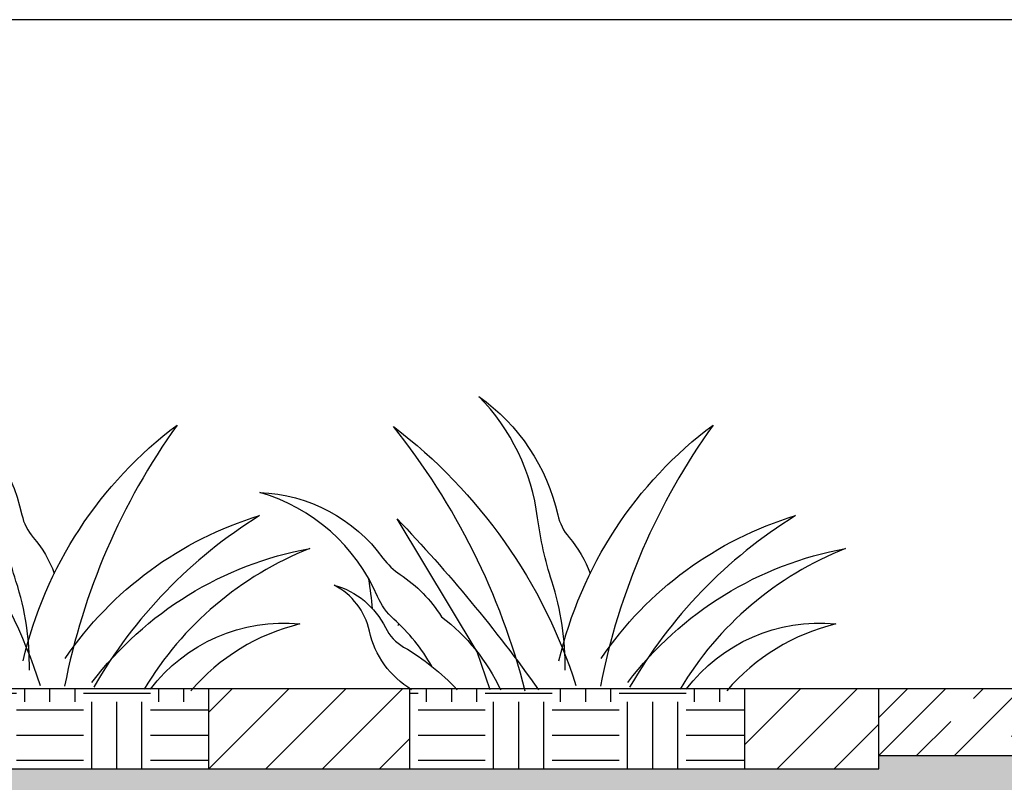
# Model space of a CAD drawing. Extents: x 499156 to 998412, y 3804642 to 7609653.
# Tile 56 of 74: x 500869 to 500906, y 3804725 to 3804753. Entities that reach past the tile are written whole.
import ezdxf

# ---------------------------------------------------------------- set-up
doc = ezdxf.new("R2010")
doc.units = 0
for name, color, linetype in [('08-ab-pa', 60, 'CONTINUOUS'), ('14-ab-paving-l', 135, 'CONTINUOUS'), ('15-ab-hatch', 8, 'CONTINUOUS'), ('ab-outline', 2, 'CONTINUOUS')]:
    doc.layers.add(name, color=color, linetype=linetype)
doc.layers.add('18-ab-hide', color=191, linetype='CONTINUOUS', plot=False)

# ---------------------------------------------------------------- blocks, each defined once
blk = doc.blocks.new('CAO')
at = {"layer": '08-ab-pa'}
for points in [[(-2.2, 3.12, 0.083208), (-4.95, 21.41, -0.046903), (-7.87, 34.43, 0.163017), (-19.93, 59.36, -0.184461), (-3.74, 35.02, 0.123101), (-1.4, 30.39, -0.092592), (2.91, 22.98, -0.092592)], [(-10.41, -1.15, 0.106583), (-37.48, 53.18, -0.153684), (0, 0, -0.153684)], [(-3.49, 5.04, -0.176173), (28.16, 53.48, 0.10786), (5.04, -0.17, 0.10786)], [(-29.6, 3.93, 0.082125), (-37.43, 13.64, -0.10956), (-40.73, 18.24, 0.224529), (-64.93, 39.62, -0.229555), (-39.64, 26.15, 0.090173), (-36.09, 22.77, -0.107821), (-27.62, 14.12, -0.120924), (-15.49, -0.87, -0.110904)], [(5.16, 5.53, -0.171439), (45.08, 34.87, 0.124262), (11.03, -0.38, 0.124262)], [(-17.58, -0.87), (-20.26, 6.87), (-36.71, 34.2, -0.035938), (-7.69, -0.87, -0.034804)], [(10.66, 0.6, -0.18792), (55.39, 28.11, 0.165763), (21.41, -0.74, 0.165763)], [(-33.74, -0.87, -0.204904), (-42.41, 11.17, 0.220653), (-49.63, 20.59, -0.214254), (-39.12, 11.87, 0.148666), (-35.38, 7.87, -0.074083), (-24.41, -0.87, -0.06092)], [(-41.75, 15.74, 0.005907), (-42.51, 21.84)], [(-36.6, 12.3, -0.000495), (-36.34, 12.63, -0.000495)], [(22.66, -0.79, -0.261439), (53.38, 12.62, 0.158262), (30.99, -1.08, 0.158262)]]:
    blk.add_lwpolyline(points, format="xyb", dxfattribs=at)

msp = doc.modelspace()

# ---------------------------------------------------------------- hatches: boundary and pattern name
at = {"layer": '15-ab-hatch', "ltscale": 0.05}
h = msp.add_hatch(dxfattribs=at)
h.set_pattern_fill('07土壤', color=256, scale=20, angle=45, style=0, pattern_type=2)
h.set_pattern_definition([(90, (500863.7638, 3804725.307), (-2.5, 2.5), [2.5, -2.5]), (90, (500865.3263, 3804727.807), (-2.5, 2.5), [2.5, -2.5]), (90, (500864.3888, 3804727.807), (-2.5, 2.5), [2.5, -2.5]), (180, (500864.0763, 3804728.1195), (-2.5, -2.5), [2.5, -2.5]), (180, (500864.0763, 3804729.057), (-2.5, -2.5), [2.5, -2.5]), (180, (500864.0763, 3804729.9945), (-2.5, -2.5), [2.5, -2.5])])
h.paths.add_polyline_path([(500876.264, 3804728.307), (500863.764, 3804728.307), (500863.764, 3804725.307), (500876.264, 3804725.307)])
h = msp.add_hatch(dxfattribs=at)
h.set_pattern_fill('03普通砖', color=256, scale=10, style=0, pattern_type=2)
h.set_pattern_definition([(45, (500876.2638, 3804725.307), (-1.06066, 1.06066), [])])
h.paths.add_polyline_path([(500901.264, 3804728.307), (500896.264, 3804728.307), (500896.264, 3804725.307), (500901.264, 3804725.307)])
h.paths.add_polyline_path([(500883.764, 3804728.307), (500876.264, 3804728.307), (500876.264, 3804725.307), (500883.764, 3804725.307)])
h = msp.add_hatch(dxfattribs=at)
h.set_pattern_fill('07土壤', color=256, scale=20, angle=45, style=0, pattern_type=2)
h.set_pattern_definition([(90, (500883.7638, 3804725.307), (-2.5, 2.5), [2.5, -2.5]), (90, (500885.3263, 3804727.807), (-2.5, 2.5), [2.5, -2.5]), (90, (500884.3888, 3804727.807), (-2.5, 2.5), [2.5, -2.5]), (180, (500884.0763, 3804728.1195), (-2.5, -2.5), [2.5, -2.5]), (180, (500884.0763, 3804729.057), (-2.5, -2.5), [2.5, -2.5]), (180, (500884.0763, 3804729.9945), (-2.5, -2.5), [2.5, -2.5])])
h.paths.add_polyline_path([(500896.264, 3804728.307), (500883.764, 3804728.307), (500883.764, 3804725.307), (500896.264, 3804725.307)])
h = msp.add_hatch(dxfattribs=at)
h.set_pattern_fill('01石材', color=256, scale=20, style=0, pattern_type=2)
h.set_pattern_definition([(45, (500901.2638, 3804725.807), (-1.41421, 1.41421), []), (45, (500902.6778, 3804725.807), (-1.4142, 1.4142), [1.8, -1.2])])
h.paths.add_polyline_path([(500916.264, 3804728.307), (500901.264, 3804728.307), (500901.264, 3804725.807), (500916.264, 3804725.807)])
h = msp.add_hatch(dxfattribs=at)
h.set_pattern_fill('02砂', color=256, scale=15, angle=45, style=0, pattern_type=2)
h.set_pattern_definition([(82.5, (25650167.9829, 193924961.8526), (-1.055259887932, 0.988445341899), [0, -1.14, 0, -1.275, 0, -1.21875]), (52.5, (25650167.9829, 193924961.8526), (-0.558103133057, 2.435234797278), [0, -0.615, 0, -1.0275, 0, -0.39375]), (12.5, (25650167.3306, 193924961.2003), (1.648521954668, 1.654524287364), [0, -0.375, 0, -1.35, 0, -1.7625]), (2.5, (25650167.3306, 193924961.2003), (1.128781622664, 2.059697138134), [0, -0.1875, 0, -0.885, 0, -1.0125])])
h.paths.add_polyline_path([(500916.264, 3804725.807), (500901.264, 3804725.807), (500901.264, 3804725.307), (500656.264, 3804725.307), (500656.264, 3804725.807), (500641.264, 3804725.807), (500641.264, 3804724.307), (500655.764, 3804724.307), (500656.264, 3804723.807), (500901.264, 3804723.807), (500901.764, 3804724.307), (500916.264, 3804724.307)])

# ---------------------------------------------------------------- linework, layer by layer
at = {"layer": '14-ab-paving-l', "ltscale": 0.05}
for p, q in [((500876.264, 3804725.307, 0.345), (500876.264, 3804728.307, 0.345)), ((500876.264, 3804725.307, 0.345), (500876.264, 3804728.307, 0.345)), ((500876.264, 3804725.307, 0.345), (500876.264, 3804728.307, 0.345)), ((500876.264, 3804725.307, 0.345), (500876.264, 3804728.307, 0.345)), ((500883.764, 3804725.307, 0.345), (500883.764, 3804728.307, 0.345)), ((500896.264, 3804725.307, 0.345), (500896.264, 3804728.307, 0.345)), ((500896.264, 3804725.307, 0.345), (500896.264, 3804728.307, 0.345)), ((500896.264, 3804725.307, 0.345), (500896.264, 3804728.307, 0.345)), ((500896.264, 3804725.307, 0.345), (500896.264, 3804728.307, 0.345)), ((500901.264, 3804725.307, 0.345), (500901.264, 3804728.307, 0.345)), ((500901.264, 3804725.807, 0.345), (500928.158, 3804725.807, 0.345)), ((500656.264, 3804725.307, 0.345), (500901.264, 3804725.307, 0.345))]:
    msp.add_line(p, q, dxfattribs=at)
at = {"layer": '18-ab-hide', "linetype": 'Continuous'}
msp.add_lwpolyline([(500610.582, 3804699.359), (500928.158, 3804699.359), (500928.158, 3804753.266), (500610.582, 3804753.266)], close=True, dxfattribs=at)
at = {"layer": 'ab-outline', "ltscale": 0.05}
msp.add_line((500641.264, 3804728.307, 0.345), (500928.158, 3804728.307, 0.345), dxfattribs=at)

# ---------------------------------------------------------------- block references
at = {"layer": '15-ab-hatch', "ltscale": 0.05, "xscale": 0.1817249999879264, "yscale": 0.1817249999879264, "zscale": 0.1817249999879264}
for p in [(500869.962, 3804728.422, 0.345), (500889.962, 3804728.422, 0.345)]:
    msp.add_blockref('CAO', p, dxfattribs=at)

doc.saveas('drawing.dxf')
